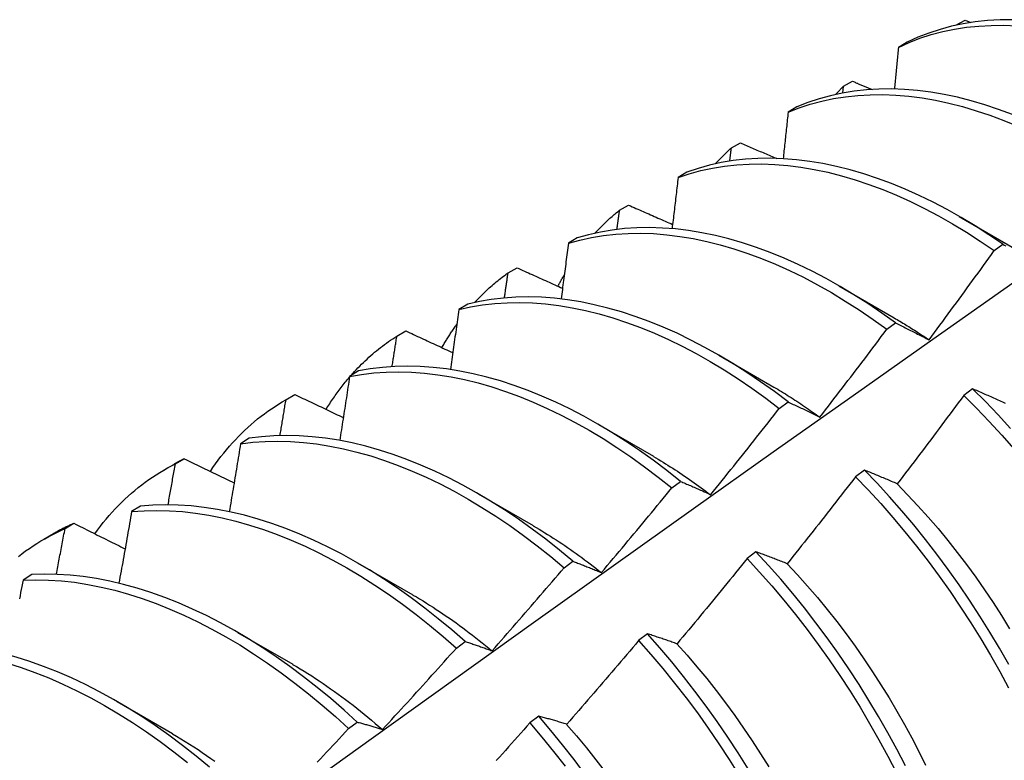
# Model space of a CAD drawing. Header units: inches. Extents: x 17 to 428, y 46 to 203.
# Tile 73 of 110: x 384.965 to 385.25, y 170.63 to 170.845. Entities that reach past the tile are written whole.
import ezdxf

# ---------------------------------------------------------------- set-up
doc = ezdxf.new("R2010")
doc.units = ezdxf.units.IN
doc.header["$MEASUREMENT"] = 0
doc.layers.add('Visible Edges(ANSI)', color=7, linetype='Continuous', lineweight=25)

msp = doc.modelspace()

# ---------------------------------------------------------------- linework, layer by layer
at = {"layer": 'Visible Edges(ANSI)'}
for p, q in [((385.23547, 170.84297), (385.23554, 170.84304)), ((385.23553, 170.84298), (385.23554, 170.84304)), ((385.23554, 170.84304), (385.23817, 170.84446)), ((385.23817, 170.84446), (385.23987, 170.84378)), ((385.22147, 170.83808), (385.21888, 170.83657)), ((385.20278, 170.82336), (385.203, 170.82533)), ((385.203, 170.82533), (385.20563, 170.82677)), ((385.18955, 170.81937), (385.18698, 170.81785)), ((385.17056, 170.80749), (385.17318, 170.80894)), ((385.15772, 170.80051), (385.15515, 170.79898)), ((385.13822, 170.78951), (385.14083, 170.79097)), ((385.2365, 170.78769), (385.25245, 170.77846)), ((385.12596, 170.7815), (385.1234, 170.77995)), ((385.24658, 170.77781), (385.24909, 170.77964)), ((385.10596, 170.77139), (385.10856, 170.77285)), ((385.2017, 170.76765), (385.21765, 170.75842)), ((385.09428, 170.76233), (385.09172, 170.76078)), ((385.21552, 170.75507), (385.21803, 170.75691)), ((385.0738, 170.75312), (385.07639, 170.7546)), ((385.1669, 170.74761), (385.18285, 170.73838)), ((385.06266, 170.74302), (385.06011, 170.74145)), ((385.24034, 170.73787), (385.23781, 170.73597)), ((385.04124, 170.73444), (385.04405, 170.73606)), ((385.04172, 170.73471), (385.04431, 170.7362)), ((385.04431, 170.7362), (385.04405, 170.73606)), ((385.18444, 170.73221), (385.18695, 170.73406)), ((385.1321, 170.72757), (385.14805, 170.71834)), ((385.0311, 170.72355), (385.02856, 170.72197)), ((385.00972, 170.71615), (385.0123, 170.71766)), ((385.00644, 170.7144), (385.00925, 170.71602)), ((385.20904, 170.71434), (385.20651, 170.71244)), ((385.15334, 170.70922), (385.15585, 170.71109)), ((385.0973, 170.70753), (385.11325, 170.6983)), ((384.99961, 170.70393), (384.99707, 170.70234)), ((384.97781, 170.69745), (384.98038, 170.69897)), ((384.97164, 170.69436), (384.97445, 170.69598)), ((385.17768, 170.69072), (385.17515, 170.68881)), ((385.06251, 170.68749), (385.07846, 170.67826)), ((385.1222, 170.68613), (385.12471, 170.688)), ((384.96818, 170.68416), (384.96564, 170.68255)), ((385.02771, 170.66745), (385.04366, 170.65822)), ((385.14628, 170.66701), (385.14374, 170.66509)), ((385.09102, 170.66292), (385.09354, 170.6648)), ((384.99291, 170.64741), (385.00886, 170.63818)), ((385.11482, 170.6432), (385.11227, 170.64128)), ((385.05981, 170.63961), (385.06234, 170.64149))]:
    msp.add_line(p, q, dxfattribs=at)
at = {"layer": 'Visible Edges(ANSI)', "flags": 128}
for points in [[(385.21888, 170.83657), (385.22196, 170.83797), (385.22513, 170.83919), (385.22838, 170.84025), (385.23171, 170.84113), (385.23512, 170.84184), (385.23859, 170.84238), (385.24214, 170.84274), (385.24575, 170.84293), (385.24942, 170.84295), (385.25315, 170.84279)], [(385.25195, 170.84457), (385.24829, 170.84454), (385.24468, 170.84434), (385.24114, 170.84396), (385.23767, 170.84341), (385.23427, 170.84269), (385.23094, 170.84179), (385.2277, 170.84072), (385.22454, 170.83948), (385.22147, 170.83808)], [(385.21888, 170.83657), (385.21884, 170.83607), (385.21879, 170.83557), (385.21874, 170.83507), (385.2187, 170.83457), (385.21865, 170.83407), (385.2186, 170.83357), (385.21855, 170.83306), (385.2185, 170.83256), (385.21846, 170.83206), (385.21841, 170.83156), (385.21836, 170.83106), (385.21831, 170.83056), (385.21826, 170.83005), (385.21822, 170.82955), (385.21817, 170.82905), (385.21812, 170.82855), (385.21807, 170.82804), (385.21802, 170.82754), (385.21797, 170.82704), (385.21793, 170.82654), (385.21788, 170.82603), (385.21783, 170.82553), (385.21778, 170.82503), (385.21773, 170.82452)], [(385.20067, 170.82293), (385.20077, 170.82303), (385.20086, 170.82313), (385.20096, 170.82323), (385.20105, 170.82334), (385.20115, 170.82344), (385.20125, 170.82354), (385.20134, 170.82364), (385.20144, 170.82374), (385.20153, 170.82385), (385.20163, 170.82395), (385.20173, 170.82405), (385.20182, 170.82415), (385.20192, 170.82425), (385.20202, 170.82435), (385.20212, 170.82445), (385.20221, 170.82455), (385.20231, 170.82465), (385.20241, 170.82474), (385.20251, 170.82484), (385.20261, 170.82494), (385.20271, 170.82504), (385.2028, 170.82514), (385.2029, 170.82523), (385.203, 170.82533)], [(385.20563, 170.82677), (385.20587, 170.82667), (385.2061, 170.82657), (385.20634, 170.82647), (385.20658, 170.82637), (385.20682, 170.82627), (385.20705, 170.82618), (385.20729, 170.82608), (385.20753, 170.82598), (385.20777, 170.82588), (385.208, 170.82578), (385.20824, 170.82568), (385.20848, 170.82559), (385.20872, 170.82549), (385.20896, 170.82539), (385.20919, 170.82529), (385.20943, 170.82519), (385.20967, 170.82509), (385.20991, 170.82499), (385.21015, 170.8249), (385.21038, 170.8248), (385.21062, 170.8247), (385.21086, 170.8246), (385.2111, 170.8245), (385.21134, 170.8244)], [(385.18698, 170.81785), (385.19014, 170.81908), (385.19339, 170.82015), (385.19671, 170.82104), (385.20011, 170.82176), (385.20359, 170.82231), (385.20713, 170.82269), (385.21074, 170.82289), (385.2144, 170.82292), (385.21813, 170.82277), (385.2219, 170.82245), (385.22572, 170.82196), (385.22959, 170.82129), (385.23349, 170.82045), (385.23742, 170.81945), (385.24139, 170.81827), (385.24538, 170.81693), (385.24939, 170.81542), (385.25341, 170.81375)], [(385.25189, 170.81716), (385.24789, 170.81866), (385.2439, 170.81999), (385.23994, 170.82115), (385.236, 170.82214), (385.2321, 170.82297), (385.22824, 170.82362), (385.22442, 170.8241), (385.22065, 170.8244), (385.21693, 170.82454), (385.21327, 170.8245), (385.20967, 170.82428), (385.20613, 170.8239), (385.20266, 170.82333), (385.19927, 170.8226), (385.19595, 170.82169), (385.19271, 170.82061), (385.18955, 170.81937)], [(385.18698, 170.81785), (385.18692, 170.81729), (385.18686, 170.81673), (385.1868, 170.81617), (385.18674, 170.81561), (385.18669, 170.81505), (385.18663, 170.81449), (385.18657, 170.81393), (385.18651, 170.81337), (385.18645, 170.81281), (385.18639, 170.81225), (385.18633, 170.81168), (385.18627, 170.81112), (385.18621, 170.81056), (385.18615, 170.81), (385.18609, 170.80944), (385.18603, 170.80888), (385.18597, 170.80832), (385.18591, 170.80776), (385.18585, 170.80719), (385.18579, 170.80663), (385.18573, 170.80607), (385.18567, 170.80551), (385.18561, 170.80495), (385.18554, 170.80438)], [(385.17318, 170.80894), (385.17362, 170.80875), (385.17405, 170.80856), (385.17449, 170.80838), (385.17493, 170.80819), (385.17536, 170.808), (385.1758, 170.80782), (385.17624, 170.80763), (385.17667, 170.80744), (385.17711, 170.80726), (385.17755, 170.80707), (385.17798, 170.80688), (385.17842, 170.8067), (385.17886, 170.80651), (385.1793, 170.80633), (385.17973, 170.80614), (385.18017, 170.80595), (385.18061, 170.80577), (385.18105, 170.80558), (385.18148, 170.80539), (385.18192, 170.80521), (385.18236, 170.80502), (385.1828, 170.80484), (385.18324, 170.80465), (385.18368, 170.80446)], [(385.16587, 170.80289), (385.16606, 170.80309), (385.16625, 170.80329), (385.16644, 170.80349), (385.16663, 170.80369), (385.16682, 170.80389), (385.16701, 170.80409), (385.1672, 170.80429), (385.16739, 170.80448), (385.16759, 170.80468), (385.16778, 170.80487), (385.16797, 170.80507), (385.16817, 170.80526), (385.16836, 170.80545), (385.16856, 170.80564), (385.16876, 170.80583), (385.16896, 170.80602), (385.16915, 170.80621), (385.16935, 170.80639), (385.16955, 170.80658), (385.16975, 170.80676), (385.16995, 170.80694), (385.17016, 170.80713), (385.17036, 170.80731), (385.17056, 170.80749)], [(385.1701, 170.80368), (385.17012, 170.80384), (385.17014, 170.804), (385.17016, 170.80415), (385.17018, 170.80431), (385.1702, 170.80447), (385.17022, 170.80463), (385.17024, 170.80479), (385.17026, 170.80495), (385.17027, 170.80511), (385.17029, 170.80527), (385.17031, 170.80543), (385.17033, 170.80558), (385.17035, 170.80574), (385.17037, 170.8059), (385.17039, 170.80606), (385.17041, 170.80622), (385.17043, 170.80638), (385.17045, 170.80654), (385.17047, 170.8067), (385.17049, 170.80685), (385.1705, 170.80701), (385.17052, 170.80717), (385.17054, 170.80733), (385.17056, 170.80749)], [(385.15515, 170.79898), (385.15839, 170.80005), (385.16171, 170.80095), (385.16511, 170.80169), (385.16858, 170.80224), (385.17212, 170.80263), (385.17572, 170.80284), (385.17939, 170.80288), (385.18311, 170.80274), (385.18688, 170.80243), (385.1907, 170.80195), (385.19456, 170.8013), (385.19846, 170.80047), (385.20239, 170.79947), (385.20636, 170.79831), (385.21034, 170.79697), (385.21435, 170.79548), (385.21838, 170.79381), (385.22241, 170.79199), (385.22645, 170.79001), (385.23049, 170.78787), (385.23453, 170.78558), (385.23856, 170.78313), (385.24258, 170.78054), (385.24658, 170.77781)], [(385.24909, 170.77964), (385.24508, 170.78236), (385.24107, 170.78494), (385.23704, 170.78738), (385.233, 170.78966), (385.22895, 170.79178), (385.22491, 170.79375), (385.22088, 170.79556), (385.21686, 170.79721), (385.21285, 170.7987), (385.20886, 170.80002), (385.2049, 170.80117), (385.20097, 170.80216), (385.19707, 170.80297), (385.19322, 170.80361), (385.1894, 170.80408), (385.18563, 170.80438), (385.18192, 170.8045), (385.17826, 170.80445), (385.17466, 170.80423), (385.17113, 170.80383), (385.16766, 170.80326), (385.16427, 170.80251), (385.16096, 170.80159), (385.15772, 170.80051)], [(385.15515, 170.79898), (385.15508, 170.79836), (385.15501, 170.79774), (385.15494, 170.79713), (385.15487, 170.79651), (385.1548, 170.79589), (385.15472, 170.79528), (385.15465, 170.79466), (385.15458, 170.79404), (385.15451, 170.79343), (385.15444, 170.79281), (385.15436, 170.79219), (385.15429, 170.79157), (385.15422, 170.79096), (385.15415, 170.79034), (385.15407, 170.78972), (385.154, 170.7891), (385.15393, 170.78848), (385.15385, 170.78787), (385.15378, 170.78725), (385.15371, 170.78663), (385.15363, 170.78601), (385.15356, 170.78539), (385.15348, 170.78477), (385.15341, 170.78415)], [(385.13108, 170.78285), (385.13136, 170.78315), (385.13164, 170.78345), (385.13192, 170.78375), (385.1322, 170.78405), (385.13249, 170.78434), (385.13278, 170.78463), (385.13307, 170.78492), (385.13336, 170.78521), (385.13365, 170.78549), (385.13394, 170.78578), (385.13424, 170.78606), (385.13454, 170.78634), (385.13484, 170.78661), (385.13513, 170.78689), (385.13544, 170.78716), (385.13574, 170.78743), (385.13604, 170.7877), (385.13635, 170.78796), (385.13666, 170.78822), (385.13697, 170.78849), (385.13728, 170.78874), (385.13759, 170.789), (385.1379, 170.78926), (385.13822, 170.78951)], [(385.13748, 170.78394), (385.13751, 170.78417), (385.13754, 170.7844), (385.13757, 170.78464), (385.13761, 170.78487), (385.13764, 170.7851), (385.13767, 170.78533), (385.1377, 170.78556), (385.13773, 170.7858), (385.13776, 170.78603), (385.13779, 170.78626), (385.13782, 170.78649), (385.13785, 170.78672), (385.13788, 170.78696), (385.13791, 170.78719), (385.13794, 170.78742), (385.13797, 170.78765), (385.138, 170.78788), (385.13803, 170.78812), (385.13806, 170.78835), (385.13809, 170.78858), (385.13812, 170.78881), (385.13816, 170.78904), (385.13819, 170.78928), (385.13822, 170.78951)], [(385.14083, 170.79097), (385.14135, 170.79073), (385.14188, 170.7905), (385.14241, 170.79027), (385.14294, 170.79003), (385.14347, 170.7898), (385.144, 170.78957), (385.14453, 170.78933), (385.14506, 170.7891), (385.14559, 170.78887), (385.14612, 170.78864), (385.14665, 170.7884), (385.14718, 170.78817), (385.14771, 170.78794), (385.14824, 170.78771), (385.14877, 170.78747), (385.1493, 170.78724), (385.14983, 170.78701), (385.15037, 170.78678), (385.1509, 170.78654), (385.15143, 170.78631), (385.15196, 170.78608), (385.15249, 170.78585), (385.15302, 170.78562), (385.15356, 170.78538)], [(385.1234, 170.77995), (385.12672, 170.78087), (385.13011, 170.78161), (385.13357, 170.78218), (385.13711, 170.78257), (385.14071, 170.78279), (385.14437, 170.78284), (385.14808, 170.78272), (385.15185, 170.78242), (385.15567, 170.78194), (385.15953, 170.7813), (385.16343, 170.78048), (385.16736, 170.7795), (385.17132, 170.77834), (385.17531, 170.77702), (385.17931, 170.77553), (385.18334, 170.77388), (385.18737, 170.77206), (385.19141, 170.77009), (385.19545, 170.76796), (385.19949, 170.76568), (385.20352, 170.76324), (385.20754, 170.76066), (385.21154, 170.75793), (385.21552, 170.75507)], [(385.21803, 170.75691), (385.21405, 170.75977), (385.21005, 170.76248), (385.20603, 170.76505), (385.202, 170.76748), (385.19796, 170.76975), (385.19392, 170.77187), (385.18988, 170.77383), (385.18584, 170.77563), (385.18182, 170.77727), (385.17782, 170.77874), (385.17383, 170.78005), (385.16987, 170.7812), (385.16594, 170.78217), (385.16205, 170.78297), (385.15819, 170.78361), (385.15438, 170.78407), (385.15061, 170.78435), (385.1469, 170.78446), (385.14324, 170.7844), (385.13965, 170.78417), (385.13612, 170.78376), (385.13266, 170.78318), (385.12927, 170.78242), (385.12596, 170.7815)], [(385.1234, 170.77995), (385.12332, 170.77928), (385.12323, 170.77861), (385.12315, 170.77794), (385.12306, 170.77727), (385.12297, 170.7766), (385.12289, 170.77593), (385.1228, 170.77526), (385.12272, 170.77459), (385.12263, 170.77392), (385.12254, 170.77325), (385.12246, 170.77258), (385.12237, 170.7719), (385.12229, 170.77123), (385.1222, 170.77056), (385.12211, 170.76989), (385.12202, 170.76922), (385.12194, 170.76855), (385.12185, 170.76787), (385.12176, 170.7672), (385.12167, 170.76653), (385.12159, 170.76586), (385.1215, 170.76518), (385.12141, 170.76451), (385.12132, 170.76384)], [(385.22775, 170.75202), (385.22854, 170.75308), (385.22933, 170.75415), (385.23013, 170.75522), (385.23092, 170.75629), (385.23171, 170.75736), (385.2325, 170.75843), (385.23329, 170.7595), (385.23408, 170.76057), (385.23486, 170.76164), (385.23565, 170.76272), (385.23644, 170.76379), (385.23722, 170.76486), (385.23801, 170.76594), (385.23879, 170.76702), (385.23957, 170.76809), (385.24035, 170.76917), (385.24114, 170.77025), (385.24192, 170.77132), (385.24269, 170.7724), (385.24347, 170.77348), (385.24425, 170.77456), (385.24503, 170.77564), (385.2458, 170.77673), (385.24658, 170.77781)], [(385.24909, 170.77964), (385.2495, 170.77942), (385.24992, 170.77921)], [(385.09628, 170.76281), (385.09665, 170.76321), (385.09703, 170.76361), (385.0974, 170.764), (385.09778, 170.76439), (385.09817, 170.76478), (385.09855, 170.76516), (385.09894, 170.76554), (385.09933, 170.76592), (385.09973, 170.76629), (385.10013, 170.76666), (385.10053, 170.76702), (385.10093, 170.76738), (385.10133, 170.76773), (385.10174, 170.76809), (385.10215, 170.76843), (385.10256, 170.76878), (385.10298, 170.76912), (385.1034, 170.76945), (385.10382, 170.76979), (385.10424, 170.77011), (385.10467, 170.77044), (385.1051, 170.77076), (385.10553, 170.77107), (385.10596, 170.77139)], [(385.10492, 170.76414), (385.10497, 170.76444), (385.10501, 170.76474), (385.10506, 170.76504), (385.1051, 170.76535), (385.10514, 170.76565), (385.10519, 170.76595), (385.10523, 170.76625), (385.10527, 170.76655), (385.10532, 170.76686), (385.10536, 170.76716), (385.1054, 170.76746), (385.10545, 170.76776), (385.10549, 170.76806), (385.10553, 170.76837), (385.10558, 170.76867), (385.10562, 170.76897), (385.10566, 170.76927), (385.1057, 170.76957), (385.10575, 170.76988), (385.10579, 170.77018), (385.10583, 170.77048), (385.10588, 170.77078), (385.10592, 170.77108), (385.10596, 170.77139)], [(385.10856, 170.77285), (385.10911, 170.77261), (385.10966, 170.77236), (385.1102, 170.77211), (385.11075, 170.77186), (385.1113, 170.77162), (385.11184, 170.77137), (385.11239, 170.77112), (385.11294, 170.77087), (385.11349, 170.77063), (385.11404, 170.77038), (385.11458, 170.77013), (385.11513, 170.76988), (385.11568, 170.76964), (385.11623, 170.76939), (385.11678, 170.76914), (385.11733, 170.76889), (385.11788, 170.76865), (385.11843, 170.7684), (385.11897, 170.76815), (385.11952, 170.76791), (385.12007, 170.76766), (385.12062, 170.76741), (385.12117, 170.76717), (385.12172, 170.76692)], [(384.81076, 170.45153), (384.83419, 170.4686), (384.85758, 170.48564), (384.88095, 170.50264), (384.90429, 170.5196), (384.92761, 170.53652), (384.9509, 170.55339), (384.97416, 170.57023), (384.99741, 170.58702), (385.02063, 170.60377), (385.04383, 170.62046), (385.06702, 170.63711), (385.09018, 170.65372), (385.11333, 170.67027), (385.13647, 170.68677), (385.15959, 170.70322), (385.1827, 170.71962), (385.2058, 170.73596), (385.22888, 170.75225), (385.25196, 170.76848)], [(385.12039, 170.76752), (385.12046, 170.76766), (385.12054, 170.7678), (385.12061, 170.76794), (385.12069, 170.76808), (385.12076, 170.76822), (385.12084, 170.76836), (385.12091, 170.7685), (385.12099, 170.76864), (385.12107, 170.76878), (385.12114, 170.76892), (385.12122, 170.76905), (385.1213, 170.76919), (385.12137, 170.76933), (385.12145, 170.76947), (385.12153, 170.76961), (385.1216, 170.76974), (385.12168, 170.76988), (385.12176, 170.77002), (385.12184, 170.77015), (385.12192, 170.77029), (385.122, 170.77043), (385.12207, 170.77056), (385.12215, 170.7707), (385.12223, 170.77083)], [(385.09172, 170.76078), (385.09511, 170.76153), (385.09857, 170.76211), (385.1021, 170.76252), (385.10569, 170.76275), (385.10935, 170.76281), (385.11306, 170.76269), (385.11683, 170.7624), (385.12064, 170.76194), (385.1245, 170.7613), (385.1284, 170.7605), (385.13233, 170.75952), (385.13629, 170.75838), (385.14027, 170.75706), (385.14428, 170.75558), (385.1483, 170.75394), (385.15233, 170.75214), (385.15637, 170.75017), (385.16042, 170.74805), (385.16445, 170.74578), (385.16849, 170.74335), (385.1725, 170.74078), (385.17651, 170.73806), (385.18049, 170.7352), (385.18444, 170.73221)], [(385.18695, 170.73406), (385.183, 170.73704), (385.17902, 170.73989), (385.17501, 170.7426), (385.17099, 170.74516), (385.16696, 170.74758), (385.16292, 170.74984), (385.15888, 170.75195), (385.15484, 170.7539), (385.15081, 170.75569), (385.14678, 170.75732), (385.14278, 170.75879), (385.1388, 170.76009), (385.13484, 170.76122), (385.13091, 170.76218), (385.12702, 170.76298), (385.12316, 170.7636), (385.11935, 170.76405), (385.11559, 170.76432), (385.11188, 170.76443), (385.10823, 170.76436), (385.10464, 170.76411), (385.10111, 170.76369), (385.09766, 170.7631), (385.09428, 170.76233)], [(385.09172, 170.76078), (385.09162, 170.76006), (385.09152, 170.75934), (385.09142, 170.75861), (385.09132, 170.75789), (385.09122, 170.75717), (385.09112, 170.75645), (385.09102, 170.75573), (385.09092, 170.755), (385.09082, 170.75428), (385.09071, 170.75356), (385.09061, 170.75284), (385.09051, 170.75211), (385.09041, 170.75139), (385.09031, 170.75067), (385.0902, 170.74994), (385.0901, 170.74922), (385.09, 170.7485), (385.0899, 170.74777), (385.08979, 170.74705), (385.08969, 170.74632), (385.08959, 170.7456), (385.08948, 170.74488), (385.08938, 170.74415), (385.08928, 170.74343)], [(385.21766, 170.75837), (385.21808, 170.75813), (385.2185, 170.75788), (385.21892, 170.75764), (385.21934, 170.75739), (385.21977, 170.75713), (385.22019, 170.75688), (385.22061, 170.75662), (385.22103, 170.75637), (385.22145, 170.75611), (385.22187, 170.75585), (385.2223, 170.75558), (385.22272, 170.75532), (385.22314, 170.75505), (385.22356, 170.75478), (385.22398, 170.75451), (385.2244, 170.75424), (385.22482, 170.75397), (385.22524, 170.75369), (385.22565, 170.75341), (385.22607, 170.75313), (385.22649, 170.75285), (385.22691, 170.75257), (385.22733, 170.75228), (385.22775, 170.752)], [(385.21803, 170.75691), (385.21843, 170.75672), (385.21882, 170.75652), (385.21922, 170.75632), (385.21962, 170.75613), (385.22002, 170.75593), (385.22042, 170.75573), (385.22082, 170.75553), (385.22122, 170.75533), (385.22162, 170.75513), (385.22203, 170.75493), (385.22243, 170.75473), (385.22284, 170.75453), (385.22324, 170.75432), (385.22365, 170.75412), (385.22405, 170.75391), (385.22446, 170.7537), (385.22487, 170.7535), (385.22528, 170.75329), (385.22569, 170.75308), (385.2261, 170.75287), (385.22651, 170.75266), (385.22692, 170.75244), (385.22733, 170.75223), (385.22775, 170.75202)], [(385.07639, 170.7546), (385.07695, 170.75434), (385.07752, 170.75408), (385.07808, 170.75381), (385.07865, 170.75355), (385.07921, 170.75329), (385.07978, 170.75303), (385.08034, 170.75276), (385.08091, 170.7525), (385.08147, 170.75224), (385.08204, 170.75198), (385.0826, 170.75171), (385.08317, 170.75145), (385.08373, 170.75119), (385.0843, 170.75093), (385.08487, 170.75067), (385.08543, 170.7504), (385.086, 170.75014), (385.08657, 170.74988), (385.08713, 170.74962), (385.0877, 170.74936), (385.08827, 170.74909), (385.08884, 170.74883), (385.0894, 170.74857), (385.08997, 170.74831)], [(385.08684, 170.74976), (385.087, 170.75005), (385.08717, 170.75034), (385.08734, 170.75063), (385.08751, 170.75092), (385.08768, 170.75121), (385.08785, 170.75149), (385.08803, 170.75178), (385.0882, 170.75206), (385.08837, 170.75235), (385.08855, 170.75263), (385.08873, 170.75291), (385.08891, 170.75319), (385.08908, 170.75347), (385.08926, 170.75375), (385.08945, 170.75402), (385.08963, 170.7543), (385.08981, 170.75457), (385.08999, 170.75485), (385.09018, 170.75512), (385.09037, 170.75539), (385.09055, 170.75566), (385.09074, 170.75593), (385.09093, 170.75619), (385.09112, 170.75646)], [(385.19617, 170.72969), (385.19699, 170.73074), (385.1978, 170.73179), (385.19862, 170.73284), (385.19943, 170.73389), (385.20024, 170.73495), (385.20106, 170.736), (385.20187, 170.73705), (385.20268, 170.73811), (385.20349, 170.73916), (385.20429, 170.74022), (385.2051, 170.74127), (385.20591, 170.74233), (385.20671, 170.74339), (385.20752, 170.74445), (385.20832, 170.7455), (385.20913, 170.74656), (385.20993, 170.74762), (385.21073, 170.74869), (385.21153, 170.74975), (385.21233, 170.75081), (385.21313, 170.75187), (385.21393, 170.75294), (385.21473, 170.754), (385.21552, 170.75507)], [(385.06053, 170.74171), (385.06102, 170.74227), (385.06152, 170.74282), (385.06203, 170.74336), (385.06254, 170.7439), (385.06306, 170.74443), (385.06358, 170.74495), (385.06411, 170.74546), (385.06464, 170.74597), (385.06517, 170.74647), (385.06571, 170.74697), (385.06626, 170.74746), (385.06681, 170.74793), (385.06737, 170.74841), (385.06793, 170.74887), (385.06849, 170.74933), (385.06907, 170.74978), (385.06964, 170.75022), (385.07022, 170.75066), (385.0708, 170.75109), (385.07139, 170.75151), (385.07199, 170.75192), (385.07259, 170.75233), (385.07319, 170.75273), (385.0738, 170.75312)], [(385.07243, 170.74427), (385.07248, 170.74463), (385.07254, 170.745), (385.0726, 170.74537), (385.07266, 170.74574), (385.07272, 170.74611), (385.07277, 170.74648), (385.07283, 170.74685), (385.07289, 170.74722), (385.07294, 170.74759), (385.073, 170.74796), (385.07306, 170.74833), (385.07312, 170.74869), (385.07317, 170.74906), (385.07323, 170.74943), (385.07329, 170.7498), (385.07334, 170.75017), (385.0734, 170.75054), (385.07346, 170.75091), (385.07351, 170.75128), (385.07357, 170.75165), (385.07363, 170.75201), (385.07368, 170.75238), (385.07374, 170.75275), (385.0738, 170.75312)], [(385.06011, 170.74145), (385.06356, 170.74204), (385.06709, 170.74246), (385.07068, 170.7427), (385.07433, 170.74277), (385.07804, 170.74266), (385.08181, 170.74238), (385.08562, 170.74193), (385.08947, 170.74131), (385.09337, 170.74051), (385.09729, 170.73954), (385.10125, 170.73841), (385.10524, 170.73711), (385.10924, 170.73564), (385.11326, 170.734), (385.1173, 170.73221), (385.12133, 170.73025), (385.12538, 170.72814), (385.12942, 170.72588), (385.13345, 170.72346), (385.13747, 170.7209), (385.14147, 170.71819), (385.14545, 170.71534), (385.14941, 170.71235), (385.15334, 170.70922)], [(385.15585, 170.71109), (385.15192, 170.7142), (385.14796, 170.71718), (385.14398, 170.72002), (385.13997, 170.72272), (385.13595, 170.72527), (385.13192, 170.72767), (385.12788, 170.72993), (385.12384, 170.73203), (385.1198, 170.73397), (385.11577, 170.73575), (385.11175, 170.73737), (385.10774, 170.73883), (385.10376, 170.74012), (385.09981, 170.74124), (385.09588, 170.7422), (385.09199, 170.74298), (385.08814, 170.74359), (385.08433, 170.74403), (385.08057, 170.7443), (385.07687, 170.74439), (385.07322, 170.74431), (385.06963, 170.74405), (385.06611, 170.74362), (385.06266, 170.74302)], [(385.05333, 170.73191), (385.05358, 170.73232), (385.05384, 170.73273), (385.0541, 170.73315), (385.05437, 170.73355), (385.05463, 170.73396), (385.0549, 170.73436), (385.05517, 170.73476), (385.05544, 170.73516), (385.05571, 170.73556), (385.05599, 170.73595), (385.05626, 170.73634), (385.05654, 170.73673), (385.05683, 170.73711), (385.05711, 170.7375), (385.0574, 170.73788), (385.05768, 170.73825), (385.05797, 170.73863), (385.05827, 170.739), (385.05856, 170.73937), (385.05886, 170.73974), (385.05916, 170.7401), (385.05946, 170.74046), (385.05976, 170.74082), (385.06006, 170.74118)], [(385.06011, 170.74145), (385.05999, 170.74068), (385.05987, 170.73991), (385.05976, 170.73914), (385.05964, 170.73837), (385.05953, 170.7376), (385.05941, 170.73683), (385.05929, 170.73606), (385.05918, 170.73528), (385.05906, 170.73451), (385.05894, 170.73374), (385.05882, 170.73297), (385.05871, 170.7322), (385.05859, 170.73143), (385.05847, 170.73065), (385.05835, 170.72988), (385.05823, 170.72911), (385.05811, 170.72834), (385.05799, 170.72756), (385.05787, 170.72679), (385.05775, 170.72602), (385.05763, 170.72525), (385.05751, 170.72447), (385.05739, 170.7237), (385.05727, 170.72293)], [(385.18285, 170.73837), (385.1834, 170.73804), (385.18396, 170.73771), (385.18452, 170.73738), (385.18508, 170.73705), (385.18564, 170.73671), (385.18619, 170.73637), (385.18675, 170.73602), (385.18731, 170.73567), (385.18786, 170.73532), (385.18842, 170.73497), (385.18897, 170.73461), (385.18953, 170.73425), (385.19008, 170.73388), (385.19064, 170.73351), (385.19119, 170.73314), (385.19174, 170.73277), (385.1923, 170.73239), (385.19285, 170.73201), (385.1934, 170.73162), (385.19395, 170.73124), (385.19451, 170.73085), (385.19506, 170.73045), (385.19561, 170.73006), (385.19616, 170.72966)], [(385.24991, 170.7336), (385.24949, 170.73379), (385.24906, 170.73399), (385.24864, 170.73418), (385.24822, 170.73437), (385.24779, 170.73456), (385.24737, 170.73475), (385.24695, 170.73494), (385.24653, 170.73513), (385.24612, 170.73532), (385.2457, 170.73551), (385.24528, 170.73569), (385.24486, 170.73588), (385.24445, 170.73606), (385.24403, 170.73625), (385.24362, 170.73643), (385.24321, 170.73661), (385.24279, 170.7368), (385.24238, 170.73698), (385.24197, 170.73716), (385.24156, 170.73734), (385.24115, 170.73751), (385.24075, 170.73769), (385.24034, 170.73787)], [(385.25131, 170.72642), (385.24771, 170.73034), (385.24405, 170.73416), (385.24034, 170.73787)], [(385.01986, 170.71397), (385.0206, 170.71506), (385.02135, 170.71614), (385.02212, 170.7172), (385.02291, 170.71824), (385.02371, 170.71926), (385.02452, 170.72026), (385.02536, 170.72125), (385.0262, 170.72221), (385.02707, 170.72315), (385.02794, 170.72406), (385.02883, 170.72496), (385.02974, 170.72584), (385.03066, 170.7267), (385.0316, 170.72753), (385.03255, 170.72835), (385.03351, 170.72914), (385.03449, 170.72992), (385.03548, 170.73067), (385.03649, 170.73139), (385.03751, 170.7321), (385.03854, 170.73279), (385.03959, 170.73345), (385.04064, 170.73409), (385.04172, 170.73471)], [(385.03999, 170.72432), (385.04006, 170.72476), (385.04013, 170.72519), (385.04021, 170.72562), (385.04028, 170.72606), (385.04035, 170.72649), (385.04042, 170.72692), (385.0405, 170.72736), (385.04057, 170.72779), (385.04064, 170.72822), (385.04071, 170.72865), (385.04079, 170.72909), (385.04086, 170.72952), (385.04093, 170.72995), (385.041, 170.73039), (385.04107, 170.73082), (385.04115, 170.73125), (385.04122, 170.73168), (385.04129, 170.73212), (385.04136, 170.73255), (385.04143, 170.73298), (385.0415, 170.73341), (385.04157, 170.73385), (385.04165, 170.73428), (385.04172, 170.73471)], [(385.04431, 170.7362), (385.04489, 170.73593), (385.04547, 170.73565), (385.04605, 170.73537), (385.04663, 170.73509), (385.04721, 170.73482), (385.04779, 170.73454), (385.04837, 170.73426), (385.04896, 170.73398), (385.04954, 170.73371), (385.05012, 170.73343), (385.0507, 170.73315), (385.05129, 170.73287), (385.05187, 170.7326), (385.05245, 170.73232), (385.05304, 170.73204), (385.05362, 170.73177), (385.0542, 170.73149), (385.05479, 170.73121), (385.05537, 170.73094), (385.05596, 170.73066), (385.05654, 170.73038), (385.05713, 170.7301), (385.05771, 170.72983), (385.0583, 170.72955)], [(385.23781, 170.73597), (385.23702, 170.7349), (385.23622, 170.73383), (385.23543, 170.73275), (385.23463, 170.73168), (385.23384, 170.73061), (385.23304, 170.72954), (385.23224, 170.72847), (385.23144, 170.7274), (385.23064, 170.72634), (385.22984, 170.72527), (385.22904, 170.7242), (385.22824, 170.72313), (385.22744, 170.72207), (385.22663, 170.721), (385.22583, 170.71994), (385.22502, 170.71888), (385.22422, 170.71781), (385.22341, 170.71675), (385.2226, 170.71569), (385.22179, 170.71463), (385.22098, 170.71357), (385.22017, 170.71251), (385.21936, 170.71145), (385.21855, 170.7104)], [(385.23781, 170.73597), (385.24152, 170.73225), (385.24518, 170.72843), (385.24877, 170.7245), (385.2523, 170.72047)], [(385.16458, 170.70726), (385.16542, 170.70829), (385.16625, 170.70932), (385.16709, 170.71036), (385.16792, 170.71139), (385.16876, 170.71242), (385.16959, 170.71346), (385.17042, 170.71449), (385.17125, 170.71553), (385.17208, 170.71657), (385.17291, 170.7176), (385.17374, 170.71864), (385.17457, 170.71968), (385.1754, 170.72072), (385.17622, 170.72176), (385.17705, 170.7228), (385.17788, 170.72384), (385.1787, 170.72489), (385.17952, 170.72593), (385.18034, 170.72697), (385.18117, 170.72802), (385.18199, 170.72906), (385.18281, 170.73011), (385.18362, 170.73116), (385.18444, 170.73221)], [(385.18695, 170.73406), (385.18733, 170.73389), (385.18771, 170.73371), (385.18808, 170.73354), (385.18846, 170.73336), (385.18884, 170.73319), (385.18922, 170.73301), (385.1896, 170.73284), (385.18998, 170.73266), (385.19036, 170.73248), (385.19074, 170.7323), (385.19113, 170.73212), (385.19151, 170.73194), (385.1919, 170.73176), (385.19228, 170.73157), (385.19267, 170.73139), (385.19305, 170.7312), (385.19344, 170.73102), (385.19383, 170.73083), (385.19422, 170.73064), (385.19461, 170.73045), (385.195, 170.73027), (385.19539, 170.73007), (385.19578, 170.72988), (385.19617, 170.72969)], [(385.02856, 170.72197), (385.03208, 170.7224), (385.03567, 170.72265), (385.03932, 170.72273), (385.04302, 170.72263), (385.04678, 170.72237), (385.05059, 170.72192), (385.05444, 170.72131), (385.05833, 170.72052), (385.06226, 170.71957), (385.06622, 170.71844), (385.0702, 170.71715), (385.0742, 170.71569), (385.07822, 170.71407), (385.08226, 170.71228), (385.0863, 170.71034), (385.09034, 170.70823), (385.09438, 170.70598), (385.09841, 170.70357), (385.10243, 170.70101), (385.10644, 170.69831), (385.11042, 170.69547), (385.11438, 170.69249), (385.1183, 170.68937), (385.1222, 170.68613)], [(385.12471, 170.688), (385.12082, 170.69123), (385.11689, 170.69434), (385.11293, 170.69731), (385.10894, 170.70014), (385.10494, 170.70283), (385.10092, 170.70538), (385.09688, 170.70777), (385.09284, 170.71002), (385.0888, 170.71211), (385.08476, 170.71404), (385.08073, 170.71581), (385.07671, 170.71742), (385.07271, 170.71887), (385.06873, 170.72015), (385.06477, 170.72126), (385.06085, 170.72221), (385.05696, 170.72298), (385.05311, 170.72358), (385.04931, 170.72401), (385.04555, 170.72427), (385.04185, 170.72435), (385.0382, 170.72426), (385.03462, 170.72399), (385.0311, 170.72355)], [(385.02856, 170.72197), (385.02842, 170.72115), (385.02829, 170.72034), (385.02816, 170.71952), (385.02803, 170.7187), (385.02789, 170.71789), (385.02776, 170.71707), (385.02762, 170.71625), (385.02749, 170.71543), (385.02736, 170.71462), (385.02722, 170.7138), (385.02709, 170.71298), (385.02695, 170.71216), (385.02682, 170.71134), (385.02668, 170.71052), (385.02654, 170.7097), (385.02641, 170.70889), (385.02627, 170.70807), (385.02613, 170.70725), (385.026, 170.70643), (385.02586, 170.70561), (385.02572, 170.70479), (385.02558, 170.70397), (385.02545, 170.70315), (385.02531, 170.70233)], [(385.0123, 170.71766), (385.01217, 170.71759), (385.01204, 170.71753), (385.01192, 170.71746), (385.01179, 170.7174), (385.01166, 170.71733), (385.01153, 170.71726), (385.0114, 170.7172), (385.01127, 170.71713), (385.01115, 170.71706), (385.01102, 170.717), (385.01089, 170.71693), (385.01076, 170.71686), (385.01064, 170.71679), (385.01051, 170.71672), (385.01038, 170.71665), (385.01026, 170.71658), (385.01013, 170.71651), (385.01, 170.71644), (385.00988, 170.71637), (385.00975, 170.7163), (385.00963, 170.71623), (385.0095, 170.71616), (385.00937, 170.71609), (385.00925, 170.71602)], [(385.0123, 170.71766), (385.0129, 170.71737), (385.0135, 170.71707), (385.01409, 170.71678), (385.01469, 170.71649), (385.01529, 170.7162), (385.01589, 170.7159), (385.01649, 170.71561), (385.01709, 170.71532), (385.01769, 170.71503), (385.01828, 170.71474), (385.01888, 170.71444), (385.01948, 170.71415), (385.02008, 170.71386), (385.02068, 170.71357), (385.02128, 170.71327), (385.02189, 170.71298), (385.02249, 170.71269), (385.02309, 170.7124), (385.02369, 170.71211), (385.02429, 170.71181), (385.02489, 170.71152), (385.02549, 170.71123), (385.0261, 170.71094), (385.0267, 170.71065)], [(385.14804, 170.71829), (385.14874, 170.71789), (385.14943, 170.71747), (385.15013, 170.71706), (385.15082, 170.71664), (385.15151, 170.71621), (385.15221, 170.71578), (385.1529, 170.71534), (385.15359, 170.7149), (385.15428, 170.71446), (385.15497, 170.71401), (385.15566, 170.71355), (385.15635, 170.71309), (385.15704, 170.71263), (385.15773, 170.71216), (385.15842, 170.71168), (385.15911, 170.7112), (385.15979, 170.71072), (385.16048, 170.71023), (385.16116, 170.70974), (385.16185, 170.70924), (385.16253, 170.70874), (385.16321, 170.70823), (385.16389, 170.70772), (385.16457, 170.7072)], [(384.98644, 170.69594), (384.98723, 170.69703), (384.98803, 170.69811), (384.98886, 170.69916), (384.9897, 170.70019), (384.99055, 170.7012), (384.99142, 170.70219), (384.99231, 170.70316), (384.99322, 170.7041), (384.99414, 170.70502), (384.99507, 170.70593), (384.99602, 170.70681), (384.99699, 170.70766), (384.99797, 170.7085), (384.99897, 170.70931), (384.99998, 170.7101), (385.00101, 170.71086), (385.00205, 170.71161), (385.0031, 170.71233), (385.00417, 170.71302), (385.00525, 170.7137), (385.00635, 170.71435), (385.00746, 170.71497), (385.00858, 170.71558), (385.00972, 170.71615)], [(385.0076, 170.70431), (385.00769, 170.7048), (385.00778, 170.7053), (385.00787, 170.70579), (385.00796, 170.70628), (385.00805, 170.70678), (385.00814, 170.70727), (385.00823, 170.70777), (385.00832, 170.70826), (385.0084, 170.70875), (385.00849, 170.70925), (385.00858, 170.70974), (385.00867, 170.71023), (385.00876, 170.71073), (385.00885, 170.71122), (385.00893, 170.71172), (385.00902, 170.71221), (385.00911, 170.7127), (385.0092, 170.7132), (385.00928, 170.71369), (385.00937, 170.71418), (385.00946, 170.71467), (385.00955, 170.71517), (385.00963, 170.71566), (385.00972, 170.71615)], [(385.21855, 170.7104), (385.21815, 170.71057), (385.21774, 170.71074), (385.21734, 170.71091), (385.21693, 170.71109), (385.21653, 170.71126), (385.21613, 170.71143), (385.21573, 170.7116), (385.21533, 170.71176), (385.21493, 170.71193), (385.21453, 170.7121), (385.21413, 170.71226), (385.21374, 170.71243), (385.21334, 170.71259), (385.21295, 170.71276), (385.21255, 170.71292), (385.21216, 170.71308), (385.21176, 170.71324), (385.21137, 170.7134), (385.21098, 170.71356), (385.21059, 170.71372), (385.2102, 170.71388), (385.20981, 170.71403), (385.20942, 170.71419), (385.20904, 170.71434)], [(385.25081, 170.65814), (385.24813, 170.66285), (385.24534, 170.66752), (385.24246, 170.67214), (385.23948, 170.67671), (385.23642, 170.68121), (385.23326, 170.68565), (385.23002, 170.69001), (385.2267, 170.69429), (385.22331, 170.69849), (385.21984, 170.7026), (385.2163, 170.70662), (385.2127, 170.71053), (385.20904, 170.71434)], [(385.20651, 170.71244), (385.20569, 170.71138), (385.20487, 170.71033), (385.20406, 170.70928), (385.20324, 170.70822), (385.20242, 170.70717), (385.2016, 170.70612), (385.20078, 170.70507), (385.19996, 170.70402), (385.19914, 170.70297), (385.19832, 170.70192), (385.1975, 170.70087), (385.19667, 170.69982), (385.19585, 170.69877), (385.19502, 170.69773), (385.1942, 170.69668), (385.19337, 170.69564), (385.19254, 170.69459), (385.19171, 170.69355), (385.19088, 170.69251), (385.19005, 170.69146), (385.18922, 170.69042), (385.18839, 170.68938), (385.18756, 170.68834), (385.18672, 170.6873)], [(385.20651, 170.71244), (385.21016, 170.70862), (385.21376, 170.70469), (385.21729, 170.70067), (385.22076, 170.69655), (385.22415, 170.69235), (385.22746, 170.68806), (385.23069, 170.68369), (385.23384, 170.67925), (385.2369, 170.67474), (385.23987, 170.67018), (385.24275, 170.66555), (385.24552, 170.66088), (385.2482, 170.65616), (385.25076, 170.6514)], [(385.13296, 170.68473), (385.13382, 170.68574), (385.13468, 170.68676), (385.13554, 170.68777), (385.13639, 170.68878), (385.13725, 170.6898), (385.1381, 170.69081), (385.13896, 170.69183), (385.13981, 170.69285), (385.14066, 170.69387), (385.14151, 170.69488), (385.14236, 170.6959), (385.14321, 170.69692), (385.14406, 170.69795), (385.14491, 170.69897), (385.14575, 170.69999), (385.1466, 170.70101), (385.14744, 170.70204), (385.14829, 170.70306), (385.14913, 170.70409), (385.14997, 170.70511), (385.15082, 170.70614), (385.15166, 170.70717), (385.1525, 170.7082), (385.15334, 170.70922)], [(385.15585, 170.71109), (385.15621, 170.71094), (385.15656, 170.71079), (385.15692, 170.71064), (385.15728, 170.71048), (385.15763, 170.71033), (385.15799, 170.71018), (385.15835, 170.71002), (385.15871, 170.70987), (385.15908, 170.70971), (385.15944, 170.70956), (385.1598, 170.7094), (385.16016, 170.70924), (385.16053, 170.70908), (385.16089, 170.70892), (385.16126, 170.70876), (385.16162, 170.7086), (385.16199, 170.70843), (385.16236, 170.70827), (385.16273, 170.7081), (385.1631, 170.70794), (385.16347, 170.70777), (385.16384, 170.7076), (385.16421, 170.70743), (385.16458, 170.70726)], [(385.21853, 170.71035), (385.22156, 170.70724), (385.22455, 170.70405), (385.22748, 170.70079), (385.23035, 170.69745), (385.23317, 170.69404), (385.23593, 170.69056), (385.23862, 170.68702), (385.24125, 170.68342), (385.24381, 170.67976), (385.24629, 170.67606), (385.2487, 170.6723), (385.25104, 170.6685)], [(385.09354, 170.6648), (385.08969, 170.66816), (385.08579, 170.67138), (385.08186, 170.67448), (385.07789, 170.67744), (385.07391, 170.68027), (385.0699, 170.68295), (385.06588, 170.68548), (385.06184, 170.68787), (385.0578, 170.69011), (385.05376, 170.69219), (385.04972, 170.69411), (385.04569, 170.69587), (385.04167, 170.69748), (385.03767, 170.69891), (385.03369, 170.70018), (385.02974, 170.70129), (385.02582, 170.70222), (385.02193, 170.70298), (385.01809, 170.70357), (385.01428, 170.70399), (385.01053, 170.70424), (385.00683, 170.70431), (385.00319, 170.70421), (384.99961, 170.70393)], [(384.99707, 170.70234), (384.99692, 170.70148), (384.99677, 170.70062), (384.99662, 170.69976), (384.99647, 170.69889), (384.99632, 170.69803), (384.99616, 170.69717), (384.99601, 170.69631), (384.99586, 170.69545), (384.99571, 170.69459), (384.99555, 170.69372), (384.9954, 170.69286), (384.99525, 170.692), (384.99509, 170.69114), (384.99494, 170.69027), (384.99478, 170.68941), (384.99463, 170.68855), (384.99447, 170.68768), (384.99432, 170.68682), (384.99416, 170.68596), (384.99401, 170.68509), (384.99385, 170.68423), (384.99369, 170.68337), (384.99354, 170.6825), (384.99338, 170.68164)], [(384.99707, 170.70234), (385.00065, 170.7026), (385.0043, 170.70269), (385.008, 170.70261), (385.01176, 170.70235), (385.01557, 170.70192), (385.01941, 170.70131), (385.0233, 170.70054), (385.02723, 170.69959), (385.03118, 170.69847), (385.03517, 170.69719), (385.03917, 170.69574), (385.04319, 170.69413), (385.04722, 170.69235), (385.05126, 170.69042), (385.0553, 170.68832), (385.05934, 170.68608), (385.06337, 170.68368), (385.06739, 170.68113), (385.0714, 170.67844), (385.07539, 170.6756), (385.07934, 170.67263), (385.08327, 170.66952), (385.08717, 170.66629), (385.09102, 170.66292)], [(384.9643, 170.68937), (384.96534, 170.69018), (384.9664, 170.69097), (384.96748, 170.69173), (384.96857, 170.69246), (384.96967, 170.69317), (384.97079, 170.69386), (384.97192, 170.69452), (384.97307, 170.69516), (384.97423, 170.69577), (384.97541, 170.69635), (384.9766, 170.69691), (384.97781, 170.69745)], [(384.98038, 170.69897), (384.98013, 170.69886), (384.97987, 170.69874), (384.97962, 170.69863), (384.97937, 170.69851), (384.97912, 170.6984), (384.97887, 170.69828), (384.97862, 170.69816), (384.97837, 170.69804), (384.97812, 170.69792), (384.97787, 170.6978), (384.97762, 170.69768), (384.97737, 170.69755), (384.97712, 170.69743), (384.97688, 170.6973), (384.97663, 170.69717), (384.97639, 170.69705), (384.97614, 170.69692), (384.9759, 170.69679), (384.97566, 170.69665), (384.97541, 170.69652), (384.97517, 170.69639), (384.97493, 170.69625), (384.97469, 170.69611), (384.97445, 170.69598)], [(384.97527, 170.68422), (384.97538, 170.68477), (384.97549, 170.68532), (384.97559, 170.68587), (384.9757, 170.68642), (384.97581, 170.68698), (384.97591, 170.68753), (384.97602, 170.68808), (384.97613, 170.68863), (384.97623, 170.68918), (384.97634, 170.68973), (384.97644, 170.69029), (384.97655, 170.69084), (384.97665, 170.69139), (384.97676, 170.69194), (384.97687, 170.69249), (384.97697, 170.69304), (384.97708, 170.69359), (384.97718, 170.69414), (384.97728, 170.6947), (384.97739, 170.69525), (384.97749, 170.6958), (384.9776, 170.69635), (384.9777, 170.6969), (384.97781, 170.69745)], [(384.98038, 170.69897), (384.98099, 170.69866), (384.98161, 170.69835), (384.98222, 170.69804), (384.98284, 170.69774), (384.98345, 170.69743), (384.98406, 170.69712), (384.98468, 170.69682), (384.98529, 170.69651), (384.98591, 170.6962), (384.98653, 170.69589), (384.98714, 170.69559), (384.98776, 170.69528), (384.98837, 170.69497), (384.98899, 170.69466), (384.98961, 170.69436), (384.99023, 170.69405), (384.99084, 170.69374), (384.99146, 170.69343), (384.99208, 170.69313), (384.9927, 170.69282), (384.99332, 170.69251), (384.99394, 170.69221), (384.99455, 170.6919), (384.99517, 170.69159)], [(385.11326, 170.69824), (385.11409, 170.69776), (385.11492, 170.69727), (385.11575, 170.69677), (385.11658, 170.69626), (385.11741, 170.69575), (385.11824, 170.69523), (385.11906, 170.69471), (385.11989, 170.69417), (385.12072, 170.69363), (385.12154, 170.69309), (385.12237, 170.69253), (385.12319, 170.69197), (385.12401, 170.6914), (385.12483, 170.69083), (385.12565, 170.69025), (385.12647, 170.68966), (385.12729, 170.68906), (385.1281, 170.68846), (385.12892, 170.68785), (385.12973, 170.68724), (385.13054, 170.68662), (385.13135, 170.68599), (385.13216, 170.68536), (385.13296, 170.68471)], [(385.17515, 170.68881), (385.17431, 170.68777), (385.17348, 170.68674), (385.17264, 170.6857), (385.1718, 170.68467), (385.17096, 170.68363), (385.17012, 170.6826), (385.16928, 170.68157), (385.16843, 170.68054), (385.16759, 170.67951), (385.16675, 170.67848), (385.1659, 170.67745), (385.16506, 170.67642), (385.16421, 170.67539), (385.16336, 170.67436), (385.16251, 170.67334), (385.16167, 170.67231), (385.16082, 170.67129), (385.15997, 170.67026), (385.15911, 170.66924), (385.15826, 170.66822), (385.15741, 170.6672), (385.15656, 170.66617), (385.1557, 170.66515), (385.15485, 170.66413)], [(385.17515, 170.68881), (385.17875, 170.68489), (385.18229, 170.68087), (385.18575, 170.67676), (385.18915, 170.67256), (385.19247, 170.66828), (385.19571, 170.66391), (385.19886, 170.65948), (385.20192, 170.65497), (385.2049, 170.65041), (385.20778, 170.64579), (385.21056, 170.64112), (385.21324, 170.6364), (385.21582, 170.63165), (385.21829, 170.62686)], [(385.18672, 170.6873), (385.18634, 170.68746), (385.18595, 170.68761), (385.18557, 170.68776), (385.18518, 170.68791), (385.1848, 170.68806), (385.18442, 170.6882), (385.18404, 170.68835), (385.18366, 170.6885), (385.18328, 170.68864), (385.1829, 170.68879), (385.18252, 170.68893), (385.18215, 170.68907), (385.18177, 170.68922), (385.1814, 170.68936), (385.18102, 170.6895), (385.18065, 170.68964), (385.18027, 170.68978), (385.1799, 170.68991), (385.17953, 170.69005), (385.17916, 170.69019), (385.17879, 170.69032), (385.17842, 170.69046), (385.17805, 170.69059), (385.17768, 170.69072)], [(385.22091, 170.62884), (385.21844, 170.63363), (385.21585, 170.63838), (385.21316, 170.64309), (385.21038, 170.64776), (385.20749, 170.65238), (385.20451, 170.65694), (385.20143, 170.66144), (385.19827, 170.66587), (385.19503, 170.67022), (385.19171, 170.6745), (385.18831, 170.6787), (385.18483, 170.6828), (385.18129, 170.68681), (385.17768, 170.69072)], [(385.10132, 170.6621), (385.1022, 170.66309), (385.10308, 170.66409), (385.10396, 170.66508), (385.10483, 170.66608), (385.10571, 170.66707), (385.10659, 170.66807), (385.10746, 170.66906), (385.10833, 170.67006), (385.10921, 170.67106), (385.11008, 170.67206), (385.11095, 170.67306), (385.11182, 170.67406), (385.11269, 170.67506), (385.11356, 170.67606), (385.11442, 170.67707), (385.11529, 170.67807), (385.11616, 170.67908), (385.11702, 170.68008), (385.11789, 170.68109), (385.11875, 170.68209), (385.11961, 170.6831), (385.12048, 170.68411), (385.12134, 170.68512), (385.1222, 170.68613)], [(385.12471, 170.688), (385.12505, 170.68787), (385.12539, 170.68775), (385.12572, 170.68762), (385.12606, 170.68749), (385.1264, 170.68736), (385.12674, 170.68723), (385.12708, 170.6871), (385.12742, 170.68697), (385.12776, 170.68684), (385.1281, 170.6867), (385.12845, 170.68657), (385.12879, 170.68643), (385.12913, 170.6863), (385.12948, 170.68616), (385.12982, 170.68602), (385.13017, 170.68588), (385.13052, 170.68574), (385.13086, 170.6856), (385.13121, 170.68546), (385.13156, 170.68531), (385.13191, 170.68517), (385.13226, 170.68502), (385.13261, 170.68488), (385.13296, 170.68473)], [(385.18672, 170.68729), (385.1897, 170.68411), (385.19262, 170.68084), (385.19549, 170.67749), (385.1983, 170.67407), (385.20106, 170.67059), (385.20375, 170.66704), (385.20638, 170.66344), (385.20893, 170.65978), (385.21142, 170.65607), (385.21384, 170.65231), (385.21619, 170.64852), (385.21845, 170.64469), (385.22064, 170.64082), (385.22274, 170.63693), (385.22476, 170.63302), (385.2267, 170.62908)], [(385.06234, 170.64149), (385.05852, 170.64496), (385.05466, 170.64831), (385.05076, 170.65153), (385.04682, 170.65462), (385.04286, 170.65758), (385.03887, 170.66039), (385.03486, 170.66306), (385.03084, 170.66559), (385.02681, 170.66797), (385.02277, 170.6702), (385.01872, 170.67227), (385.01469, 170.67418), (385.01066, 170.67594), (385.00664, 170.67753), (385.00264, 170.67895), (384.99866, 170.68021), (384.99471, 170.68131), (384.99079, 170.68223), (384.9869, 170.68298), (384.98306, 170.68356), (384.97926, 170.68397), (384.97551, 170.68421), (384.97182, 170.68427), (384.96818, 170.68416)], [(384.96564, 170.68255), (384.96547, 170.68165), (384.9653, 170.68075), (384.96513, 170.67984), (384.96496, 170.67894), (384.96479, 170.67804), (384.96462, 170.67713)], [(384.96564, 170.68255), (384.96928, 170.68265), (384.97298, 170.68258), (384.97674, 170.68233), (384.98054, 170.68191), (384.98439, 170.68131), (384.98827, 170.68055), (384.9922, 170.67961), (384.99615, 170.67851), (385.00013, 170.67723), (385.00413, 170.67579), (385.00815, 170.67419), (385.01218, 170.67242), (385.01622, 170.6705), (385.02026, 170.66841), (385.0243, 170.66618), (385.02834, 170.66379), (385.03236, 170.66125), (385.03636, 170.65856), (385.04035, 170.65574), (385.04431, 170.65277), (385.04824, 170.64967), (385.05214, 170.64644), (385.056, 170.64309), (385.05981, 170.63961)], [(385.07846, 170.67824), (385.07943, 170.67768), (385.08039, 170.67711), (385.08136, 170.67652), (385.08232, 170.67593), (385.08328, 170.67533), (385.08425, 170.67472), (385.08521, 170.67409), (385.08617, 170.67346), (385.08713, 170.67282), (385.08808, 170.67217), (385.08904, 170.6715), (385.08999, 170.67083), (385.09095, 170.67015), (385.0919, 170.66946), (385.09285, 170.66876), (385.09379, 170.66806), (385.09474, 170.66734), (385.09568, 170.66661), (385.09663, 170.66588), (385.09757, 170.66513), (385.0985, 170.66438), (385.09944, 170.66362), (385.10037, 170.66285), (385.1013, 170.66207)], [(385.15485, 170.66413), (385.15448, 170.66426), (385.15412, 170.66439), (385.15375, 170.66452), (385.15339, 170.66465), (385.15303, 170.66477), (385.15266, 170.6649), (385.1523, 170.66502), (385.15194, 170.66515), (385.15158, 170.66527), (385.15122, 170.66539), (385.15087, 170.66551), (385.15051, 170.66563), (385.15015, 170.66575), (385.1498, 170.66587), (385.14944, 170.66599), (385.14909, 170.6661), (385.14873, 170.66622), (385.14838, 170.66634), (385.14803, 170.66645), (385.14768, 170.66656), (385.14733, 170.66668), (385.14698, 170.66679), (385.14663, 170.6669), (385.14628, 170.66701)], [(385.17541, 170.628), (385.17252, 170.63261), (385.16953, 170.63717), (385.16645, 170.64166), (385.16329, 170.64609), (385.16004, 170.65044), (385.15671, 170.65472), (385.1533, 170.6589), (385.14983, 170.663), (385.14628, 170.66701)], [(385.01963, 170.62847), (385.01573, 170.63168), (385.01179, 170.63476), (385.00783, 170.63771), (385.00384, 170.64051), (384.99983, 170.64318), (384.9958, 170.6457), (384.99177, 170.64807), (384.98773, 170.65028), (384.98369, 170.65235), (384.97965, 170.65425), (384.97562, 170.656), (384.9716, 170.65758), (384.9676, 170.65899), (384.96363, 170.66025), (384.95968, 170.66133), (384.95576, 170.66224), (384.95188, 170.66298), (384.94804, 170.66355), (384.94424, 170.66395), (384.94049, 170.66418), (384.9368, 170.66423)], [(385.06965, 170.63938), (385.07055, 170.64035), (385.07145, 170.64132), (385.07235, 170.64229), (385.07325, 170.64327), (385.07414, 170.64424), (385.07504, 170.64522), (385.07593, 170.6462), (385.07683, 170.64717), (385.07772, 170.64815), (385.07861, 170.64913), (385.07951, 170.65011), (385.0804, 170.65109), (385.08129, 170.65207), (385.08218, 170.65306), (385.08306, 170.65404), (385.08395, 170.65502), (385.08484, 170.65601), (385.08573, 170.65699), (385.08661, 170.65798), (385.08749, 170.65897), (385.08838, 170.65995), (385.08926, 170.66094), (385.09014, 170.66193), (385.09102, 170.66292)], [(385.09354, 170.6648), (385.09386, 170.6647), (385.09418, 170.6646), (385.0945, 170.66449), (385.09481, 170.66439), (385.09513, 170.66428), (385.09545, 170.66418), (385.09577, 170.66407), (385.09609, 170.66396), (385.09641, 170.66385), (385.09674, 170.66374), (385.09706, 170.66363), (385.09738, 170.66352), (385.09771, 170.66341), (385.09803, 170.66329), (385.09836, 170.66318), (385.09869, 170.66306), (385.09901, 170.66295), (385.09934, 170.66283), (385.09967, 170.66271), (385.1, 170.66259), (385.10033, 170.66247), (385.10066, 170.66235), (385.10099, 170.66222), (385.10132, 170.6621)], [(385.14374, 170.66509), (385.14288, 170.66407), (385.14202, 170.66305), (385.14116, 170.66204), (385.1403, 170.66102), (385.13944, 170.66001), (385.13858, 170.659), (385.13772, 170.65798), (385.13685, 170.65697), (385.13599, 170.65596), (385.13512, 170.65495), (385.13426, 170.65394), (385.13339, 170.65293), (385.13252, 170.65193), (385.13165, 170.65092), (385.13078, 170.64991), (385.12991, 170.64891), (385.12904, 170.6479), (385.12817, 170.6469), (385.1273, 170.64589), (385.12642, 170.64489), (385.12555, 170.64389), (385.12468, 170.64289), (385.1238, 170.64189), (385.12292, 170.64089)], [(385.14374, 170.66509), (385.14728, 170.66108), (385.15075, 170.65697), (385.15415, 170.65277), (385.15747, 170.64849), (385.16072, 170.64414), (385.16388, 170.6397), (385.16695, 170.6352), (385.16993, 170.63064), (385.17281, 170.62602)], [(385.15482, 170.66411), (385.15775, 170.66084), (385.16062, 170.65749), (385.16344, 170.65407), (385.1662, 170.65059), (385.1689, 170.64705), (385.17153, 170.64345), (385.1741, 170.63979), (385.1766, 170.63609), (385.17902, 170.63234), (385.18137, 170.62855)], [(384.93427, 170.66261), (384.93796, 170.66255), (384.94171, 170.66231), (384.94551, 170.6619), (384.94936, 170.66131), (384.95324, 170.66056), (384.95716, 170.65963), (384.96112, 170.65854), (384.96509, 170.65727), (384.96909, 170.65584), (384.97311, 170.65425), (384.97714, 170.65249), (384.98118, 170.65058), (384.98522, 170.6485), (384.98926, 170.64627), (384.9933, 170.64389), (384.99732, 170.64136), (385.00133, 170.63869), (385.00532, 170.63587), (385.00928, 170.63291), (385.01321, 170.62982)], [(385.04365, 170.65819), (385.04475, 170.65755), (385.04585, 170.65689), (385.04695, 170.65621), (385.04805, 170.65553), (385.04915, 170.65483), (385.05025, 170.65412), (385.05134, 170.6534), (385.05244, 170.65266), (385.05353, 170.65191), (385.05462, 170.65116), (385.05571, 170.65038), (385.0568, 170.6496), (385.05788, 170.64881), (385.05897, 170.648), (385.06005, 170.64718), (385.06112, 170.64635), (385.0622, 170.64551), (385.06327, 170.64466), (385.06434, 170.6438), (385.06541, 170.64292), (385.06647, 170.64204), (385.06753, 170.64114), (385.06859, 170.64024), (385.06964, 170.63932)], [(385.12292, 170.64089), (385.12258, 170.641), (385.12223, 170.6411), (385.12189, 170.64121), (385.12154, 170.64131), (385.1212, 170.64141), (385.12086, 170.64152), (385.12051, 170.64162), (385.12017, 170.64172), (385.11983, 170.64182), (385.11949, 170.64192), (385.11915, 170.64201), (385.11882, 170.64211), (385.11848, 170.64221), (385.11814, 170.6423), (385.11781, 170.6424), (385.11747, 170.64249), (385.11714, 170.64258), (385.1168, 170.64267), (385.11647, 170.64276), (385.11614, 170.64285), (385.11581, 170.64294), (385.11548, 170.64303), (385.11515, 170.64312), (385.11482, 170.6432)], [(385.1283, 170.62631), (385.12504, 170.63066), (385.12171, 170.63493), (385.1183, 170.63911), (385.11482, 170.6432)], [(385.06234, 170.64149), (385.06263, 170.64142), (385.06293, 170.64134), (385.06323, 170.64126), (385.06353, 170.64118), (385.06383, 170.6411), (385.06413, 170.64102), (385.06443, 170.64093), (385.06473, 170.64085), (385.06503, 170.64077), (385.06534, 170.64068), (385.06564, 170.64059), (385.06595, 170.64051), (385.06625, 170.64042), (385.06656, 170.64033), (385.06686, 170.64024), (385.06717, 170.64014), (385.06748, 170.64005), (385.06779, 170.63996), (385.0681, 170.63986), (385.06841, 170.63977), (385.06872, 170.63967), (385.06903, 170.63957), (385.06934, 170.63948), (385.06965, 170.63938)], [(385.11227, 170.64128), (385.11139, 170.64028), (385.11051, 170.63928), (385.10963, 170.63829), (385.10875, 170.6373), (385.10787, 170.6363), (385.10698, 170.63531), (385.1061, 170.63432), (385.10522, 170.63333), (385.10433, 170.63233), (385.10344, 170.63135), (385.10256, 170.63036)], [(385.11227, 170.64128), (385.11575, 170.63718), (385.11915, 170.63299), (385.12248, 170.62871)], [(385.1229, 170.64085), (385.12578, 170.63751), (385.12861, 170.6341), (385.13137, 170.63063), (385.13407, 170.62709)], [(385.00885, 170.63812), (385.01009, 170.63739), (385.01133, 170.63665), (385.01257, 170.63589), (385.01381, 170.63512), (385.01504, 170.63433), (385.01627, 170.63353), (385.0175, 170.63271), (385.01873, 170.63187), (385.01996, 170.63102), (385.02118, 170.63016)], [(385.05076, 170.62995), (385.05167, 170.63091), (385.05258, 170.63187), (385.05348, 170.63284), (385.05439, 170.6338), (385.0553, 170.63477), (385.0562, 170.63573), (385.05711, 170.6367), (385.05801, 170.63767), (385.05891, 170.63864), (385.05981, 170.63961)]]:
    msp.add_lwpolyline(points, dxfattribs=at)

doc.saveas('drawing.dxf')
